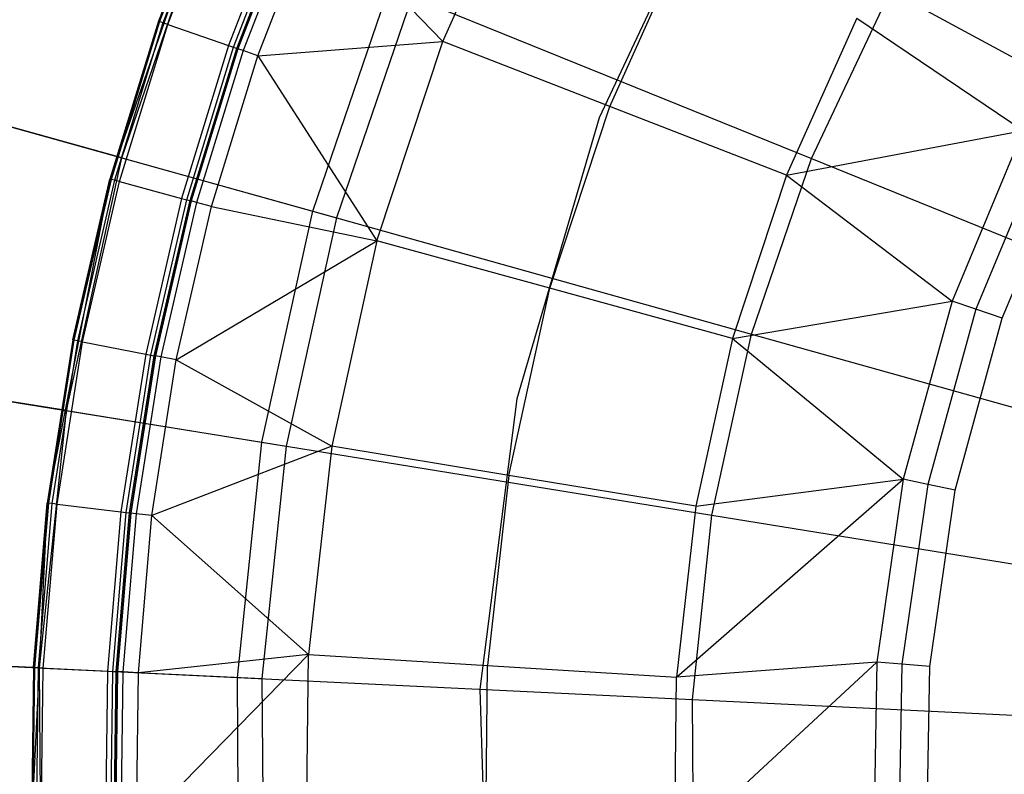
# Model space of a CAD drawing. Extents: x -91 to 91, y -91 to 262.
# Tile 167 of 256: x -13.03 to -7.51, y 0.03 to 4.26. Entities that reach past the tile are written whole.
import ezdxf

# ---------------------------------------------------------------- set-up
doc = ezdxf.new("R2010")
doc.units = 0
doc.header["$LTSCALE"] = 25.4
doc.layers.get('0').update_dxf_attribs({"linetype": 'CONTINUOUS'})

# ---------------------------------------------------------------- blocks, each defined once
blk = doc.blocks.new('ETE0_STL_1')
at = {"color": 0}
for p, q in [((-10.6561, 4.1362, 145.162), (-10.1743, 5.21, 145.162)), ((-10.6561, 4.1362, 145.162), (-10.1743, 5.21, 145.162)), ((-9.0792, 5.1937, 158.927), (-9.7799, 3.7094, 158.927)), ((-9.0792, 5.1937, 158.927), (-9.7799, 3.7094, 158.927)), ((-9.0792, 5.1937, 165.2509), (-9.7799, 3.7094, 165.2509)), ((-9.0792, 5.1937, 165.2509), (-9.7799, 3.7094, 165.2509)), ((-11.9154, 5.1133, 165.2509), (-12.5219, 3.3655, 165.2509)), ((-11.9154, 5.1133, 165.2509), (-12.5219, 3.3655, 165.2509)), ((-11.9154, 5.1133, 165.2509), (-12.2499, 4.2503, 165.1017)), ((-11.9154, 5.1133, 165.1017), (-12.2499, 4.2503, 165.1017)), ((-11.9154, 5.1133, 165.2509), (-12.2499, 4.2503, 165.1017)), ((-11.9154, 5.1133, 165.1017), (-12.2499, 4.2503, 165.1017)), ((-11.9092, 5.1107, 165.0655), (-12.2435, 4.248, 165.0655)), ((-11.9092, 5.1107, 165.0655), (-12.2435, 4.248, 165.0655)), ((-11.8914, 5.103, 165.0342), (-12.2251, 4.2417, 165.0342)), ((-11.8914, 5.103, 165.0342), (-12.2251, 4.2417, 165.0342)), ((-12.1973, 4.232, 165.0121), (-11.8644, 5.0914, 165.0121)), ((-12.1973, 4.232, 165.0121), (-11.8644, 5.0914, 165.0121)), ((-11.5328, 4.9491, 164.8333), (-11.8565, 4.1138, 164.8333)), ((-11.5328, 4.9491, 164.8333), (-11.8565, 4.1138, 164.8333)), ((-11.8287, 4.1041, 164.8111), (-11.5058, 4.9375, 164.8111)), ((-11.8287, 4.1041, 164.8111), (-11.5058, 4.9375, 164.8111)), ((-11.8104, 4.0978, 164.7799), (-11.488, 4.9299, 164.7799)), ((-11.8104, 4.0978, 164.7799), (-11.488, 4.9299, 164.7799)), ((-11.4817, 4.9272, 146.5403), (-11.804, 4.0956, 146.5403)), ((-11.804, 4.0956, 164.7437), (-11.4817, 4.9272, 164.7437)), ((-11.804, 4.0956, 164.7437), (-11.4817, 4.9272, 164.7437)), ((-11.4817, 4.9272, 146.5403), (-11.804, 4.0956, 146.5403)), ((-11.4538, 4.9152, 146.3686), (-11.7752, 4.0856, 146.3686)), ((-11.4538, 4.9152, 146.3686), (-11.7752, 4.0856, 146.3686)), ((-11.6925, 4.0569, 146.2177), (-11.3733, 4.8807, 146.2177)), ((-11.6925, 4.0569, 146.2177), (-11.3733, 4.8807, 146.2177)), ((-11.3733, 4.8807, 146.2177), (-10.6561, 4.1362, 145.162)), ((-11.3733, 4.8807, 146.2177), (-10.6561, 4.1362, 145.162)), ((-12.4541, 3.4839, 165.8321), (-11.9857, 4.8564, 165.8321)), ((-12.4541, 3.4839, 165.8321), (-11.9857, 4.8564, 165.8321)), ((-9.7188, 3.7724, 144.163), (-9.2794, 4.7517, 144.163)), ((-9.7188, 3.7724, 144.163), (-9.2794, 4.7517, 144.163)), ((-11.3843, 3.1847, 241.1953), (-10.9562, 4.4393, 241.1953)), ((-11.3843, 3.1847, 241.1953), (-10.9562, 4.4393, 241.1953)), ((-10.9562, 4.4393, 241.1953), (-8.5893, 3.4803, 242.0615)), ((-10.9562, 4.4393, 241.1953), (-8.5893, 3.4803, 242.0615)), ((-8.5893, 3.4803, 242.0615), (-8.1457, 4.4201, 242.0615)), ((-8.5893, 3.4803, 242.0615), (-8.1457, 4.4201, 242.0615)), ((-8.1457, 4.4201, 242.0615), (-5.8007, 3.1476, 242.7014)), ((-8.1457, 4.4201, 242.0615), (-5.8007, 3.1476, 242.7014)), ((-10.8284, 4.3875, 165.2509), (-11.2515, 3.1475, 165.2509)), ((-10.8284, 4.3875, 165.2509), (-11.2515, 3.1475, 165.2509)), ((-12.2499, 4.2503, 165.1017), (-12.5219, 3.3655, 165.2509)), ((-12.2499, 4.2503, 165.1017), (-12.5219, 3.3655, 165.1017)), ((-12.2499, 4.2503, 165.1017), (-12.5219, 3.3655, 165.2509)), ((-12.2499, 4.2503, 165.1017), (-12.5219, 3.3655, 165.1017)), ((-12.2435, 4.248, 165.0655), (-12.2499, 4.2503, 165.1017)), ((-12.2435, 4.248, 165.0655), (-12.2499, 4.2503, 165.1017)), ((-8.3343, 4.2677, 143.2243), (-8.7289, 3.3882, 143.2243)), ((-8.3343, 4.2677, 143.2243), (-8.7289, 3.3882, 143.2243)), ((-8.3343, 4.2677, 143.2243), (-7.4031, 3.6382, 142.3489)), ((-8.3343, 4.2677, 143.2243), (-7.4031, 3.6382, 142.3489)), ((-12.2435, 4.248, 165.0655), (-12.5153, 3.3638, 165.0655)), ((-12.2435, 4.248, 165.0655), (-12.5153, 3.3638, 165.0655)), ((-12.2251, 4.2417, 165.0342), (-12.4966, 3.3587, 165.0342)), ((-12.2251, 4.2417, 165.0342), (-12.4966, 3.3587, 165.0342)), ((-12.4682, 3.3511, 165.0121), (-12.1973, 4.232, 165.0121)), ((-12.4682, 3.3511, 165.0121), (-12.1973, 4.232, 165.0121)), ((-12.2251, 4.2417, 165.0342), (-12.2435, 4.248, 165.0655)), ((-12.2251, 4.2417, 165.0342), (-12.2435, 4.248, 165.0655)), ((-12.1973, 4.232, 165.0121), (-12.2251, 4.2417, 165.0342)), ((-12.1973, 4.232, 165.0121), (-12.2251, 4.2417, 165.0342)), ((-12.1973, 4.232, 165.0121), (-11.8565, 4.1138, 164.8333)), ((-12.1973, 4.232, 165.0121), (-11.8565, 4.1138, 164.8333)), ((-11.8565, 4.1138, 164.8333), (-12.1198, 3.2575, 164.8333)), ((-11.8565, 4.1138, 164.8333), (-12.1198, 3.2575, 164.8333)), ((-12.0914, 3.2498, 164.8111), (-11.8287, 4.1041, 164.8111)), ((-12.0914, 3.2498, 164.8111), (-11.8287, 4.1041, 164.8111)), ((-12.0726, 3.2448, 164.7799), (-11.8104, 4.0978, 164.7799)), ((-12.0726, 3.2448, 164.7799), (-11.8104, 4.0978, 164.7799)), ((-11.804, 4.0956, 146.5403), (-12.0661, 3.243, 146.5403)), ((-12.0661, 3.243, 164.7437), (-11.804, 4.0956, 164.7437)), ((-12.0661, 3.243, 164.7437), (-11.804, 4.0956, 164.7437)), ((-11.804, 4.0956, 146.5403), (-12.0661, 3.243, 146.5403)), ((-11.7752, 4.0856, 146.3686), (-12.0367, 3.2351, 146.3686)), ((-11.7752, 4.0856, 146.3686), (-12.0367, 3.2351, 146.3686)), ((-11.8565, 4.1138, 164.8333), (-11.8287, 4.1041, 164.8111)), ((-11.8565, 4.1138, 164.8333), (-11.8287, 4.1041, 164.8111)), ((-11.8287, 4.1041, 164.8111), (-11.8104, 4.0978, 164.7799)), ((-11.8287, 4.1041, 164.8111), (-11.8104, 4.0978, 164.7799)), ((-11.8104, 4.0978, 164.7799), (-11.804, 4.0956, 164.7437)), ((-11.8104, 4.0978, 164.7799), (-11.804, 4.0956, 164.7437)), ((-11.804, 4.0956, 146.5403), (-11.804, 4.0956, 164.7437)), ((-11.804, 4.0956, 146.5403), (-11.804, 4.0956, 164.7437)), ((-11.7752, 4.0856, 146.3686), (-11.804, 4.0956, 146.5403)), ((-11.7752, 4.0856, 146.3686), (-11.804, 4.0956, 146.5403)), ((-11.6925, 4.0569, 146.2177), (-11.7752, 4.0856, 146.3686)), ((-11.6925, 4.0569, 146.2177), (-11.7752, 4.0856, 146.3686)), ((-11.6925, 4.0569, 146.2177), (-10.6561, 4.1362, 145.162)), ((-11.6925, 4.0569, 146.2177), (-10.6561, 4.1362, 145.162)), ((-11.0249, 3.0186, 145.162), (-10.6561, 4.1362, 145.162)), ((-11.0249, 3.0186, 145.162), (-10.6561, 4.1362, 145.162)), ((-9.7188, 3.7724, 144.163), (-10.6561, 4.1362, 145.162)), ((-9.7188, 3.7724, 144.163), (-10.6561, 4.1362, 145.162)), ((-11.9521, 3.2124, 146.2177), (-11.6925, 4.0569, 146.2177)), ((-11.9521, 3.2124, 146.2177), (-11.6925, 4.0569, 146.2177)), ((-11.6925, 4.0569, 146.2177), (-11.0249, 3.0186, 145.162)), ((-11.6925, 4.0569, 146.2177), (-11.0249, 3.0186, 145.162)), ((-13.7034, 3.8334, 240.1228), (-11.3843, 3.1847, 241.1953)), ((-13.7034, 3.8334, 240.1228), (-11.3843, 3.1847, 241.1953)), ((-10.0552, 2.7531, 144.163), (-9.7188, 3.7724, 144.163)), ((-10.0552, 2.7531, 144.163), (-9.7188, 3.7724, 144.163)), ((-8.7289, 3.3882, 143.2243), (-9.7188, 3.7724, 144.163)), ((-8.7289, 3.3882, 143.2243), (-9.7188, 3.7724, 144.163)), ((-12.4541, 3.4839, 165.8321), (-13.3905, 3.7459, 166.5557)), ((-12.4541, 3.4839, 165.8321), (-13.3905, 3.7459, 166.5557)), ((-9.7799, 3.7094, 158.927), (-10.2398, 2.1338, 158.927)), ((-9.7799, 3.7094, 158.927), (-10.2398, 2.1338, 158.927)), ((-9.7799, 3.7094, 165.2509), (-10.2398, 2.1338, 165.2509)), ((-9.7799, 3.7094, 165.2509), (-10.2398, 2.1338, 165.2509)), ((-9.7799, 3.7094, 158.927), (-9.7799, 3.7094, 165.2509)), ((-9.7799, 3.7094, 158.927), (-9.7799, 3.7094, 165.2509)), ((-8.7289, 3.3882, 143.2243), (-7.4031, 3.6382, 142.3489)), ((-8.7289, 3.3882, 143.2243), (-7.4031, 3.6382, 142.3489)), ((-7.4031, 3.6382, 142.3489), (-7.8007, 2.6816, 142.3489)), ((-7.4031, 3.6382, 142.3489), (-7.8007, 2.6816, 142.3489)), ((-7.2768, 3.5761, 142.276), (-7.6676, 2.6359, 142.276)), ((-7.2768, 3.5761, 142.276), (-7.6676, 2.6359, 142.276)), ((-12.7659, 2.0676, 165.8321), (-12.4541, 3.4839, 165.8321)), ((-12.7659, 2.0676, 165.8321), (-12.4541, 3.4839, 165.8321)), ((-12.4541, 3.4839, 165.8321), (-11.2515, 3.1475, 165.2509)), ((-12.4541, 3.4839, 165.8321), (-11.2515, 3.1475, 165.2509)), ((-8.925, 2.4967, 242.0615), (-8.5893, 3.4803, 242.0615)), ((-8.925, 2.4967, 242.0615), (-8.5893, 3.4803, 242.0615)), ((-8.5893, 3.4803, 242.0615), (-6.1166, 2.4784, 242.7014)), ((-8.5893, 3.4803, 242.0615), (-6.1166, 2.4784, 242.7014)), ((-7.5196, 2.585, 142.2509), (-7.1363, 3.5071, 142.2509)), ((-7.5196, 2.585, 142.2509), (-7.1363, 3.5071, 142.2509)), ((-8.7289, 3.3882, 143.2243), (-9.031, 2.4727, 143.2243)), ((-8.7289, 3.3882, 143.2243), (-9.031, 2.4727, 143.2243)), ((-8.7289, 3.3882, 143.2243), (-7.8007, 2.6816, 142.3489)), ((-8.7289, 3.3882, 143.2243), (-7.8007, 2.6816, 142.3489)), ((-12.5219, 3.3655, 165.2509), (-12.8734, 1.5492, 165.2509)), ((-12.5219, 3.3655, 165.2509), (-12.8734, 1.5492, 165.2509)), ((-12.5219, 3.3655, 165.1017), (-12.7301, 2.4637, 165.1017)), ((-12.7301, 2.4637, 165.1017), (-12.5219, 3.3655, 165.2509)), ((-12.7301, 2.4637, 165.1017), (-12.5219, 3.3655, 165.2509)), ((-12.5219, 3.3655, 165.1017), (-12.7301, 2.4637, 165.1017)), ((-12.5153, 3.3638, 165.0655), (-12.7234, 2.4624, 165.0655)), ((-12.5153, 3.3638, 165.0655), (-12.7234, 2.4624, 165.0655)), ((-12.4966, 3.3587, 165.0342), (-12.7043, 2.4587, 165.0342)), ((-12.4966, 3.3587, 165.0342), (-12.7043, 2.4587, 165.0342)), ((-12.6755, 2.4531, 165.0121), (-12.4682, 3.3511, 165.0121)), ((-12.6755, 2.4531, 165.0121), (-12.4682, 3.3511, 165.0121)), ((-12.5219, 3.3655, 165.1017), (-12.5219, 3.3655, 165.2509)), ((-12.5219, 3.3655, 165.1017), (-12.5219, 3.3655, 165.2509)), ((-12.5153, 3.3638, 165.0655), (-12.5219, 3.3655, 165.1017)), ((-12.5153, 3.3638, 165.0655), (-12.5219, 3.3655, 165.1017)), ((-12.4966, 3.3587, 165.0342), (-12.5153, 3.3638, 165.0655)), ((-12.4966, 3.3587, 165.0342), (-12.5153, 3.3638, 165.0655)), ((-12.4682, 3.3511, 165.0121), (-12.4966, 3.3587, 165.0342)), ((-12.4682, 3.3511, 165.0121), (-12.4966, 3.3587, 165.0342)), ((-12.4682, 3.3511, 165.0121), (-12.1198, 3.2575, 164.8333)), ((-12.4682, 3.3511, 165.0121), (-12.1198, 3.2575, 164.8333)), ((-12.1198, 3.2575, 164.8333), (-12.3213, 2.3846, 164.8333)), ((-12.1198, 3.2575, 164.8333), (-12.3213, 2.3846, 164.8333)), ((-12.1198, 3.2575, 164.8333), (-12.0914, 3.2498, 164.8111)), ((-12.1198, 3.2575, 164.8333), (-12.0914, 3.2498, 164.8111)), ((-12.2924, 2.379, 164.8111), (-12.0914, 3.2498, 164.8111)), ((-12.2924, 2.379, 164.8111), (-12.0914, 3.2498, 164.8111)), ((-12.2734, 2.3753, 164.7799), (-12.0726, 3.2448, 164.7799)), ((-12.2734, 2.3753, 164.7799), (-12.0726, 3.2448, 164.7799)), ((-12.0661, 3.243, 146.5403), (-12.2667, 2.374, 146.5403)), ((-12.2667, 2.374, 164.7437), (-12.0661, 3.243, 164.7437)), ((-12.2667, 2.374, 164.7437), (-12.0661, 3.243, 164.7437)), ((-12.0661, 3.243, 146.5403), (-12.2667, 2.374, 146.5403)), ((-12.0367, 3.2351, 146.3686), (-12.2368, 2.3682, 146.3686)), ((-12.0367, 3.2351, 146.3686), (-12.2368, 2.3682, 146.3686)), ((-12.1508, 2.3516, 146.2177), (-11.9521, 3.2124, 146.2177)), ((-12.1508, 2.3516, 146.2177), (-11.9521, 3.2124, 146.2177)), ((-12.0914, 3.2498, 164.8111), (-12.0726, 3.2448, 164.7799)), ((-12.0914, 3.2498, 164.8111), (-12.0726, 3.2448, 164.7799)), ((-12.0726, 3.2448, 164.7799), (-12.0661, 3.243, 164.7437)), ((-12.0726, 3.2448, 164.7799), (-12.0661, 3.243, 164.7437)), ((-12.0661, 3.243, 146.5403), (-12.0661, 3.243, 164.7437)), ((-12.0661, 3.243, 146.5403), (-12.0661, 3.243, 164.7437)), ((-12.0367, 3.2351, 146.3686), (-12.0661, 3.243, 146.5403)), ((-12.0367, 3.2351, 146.3686), (-12.0661, 3.243, 146.5403)), ((-11.9521, 3.2124, 146.2177), (-12.0367, 3.2351, 146.3686)), ((-11.9521, 3.2124, 146.2177), (-12.0367, 3.2351, 146.3686)), ((-11.9521, 3.2124, 146.2177), (-11.0249, 3.0186, 145.162)), ((-11.9521, 3.2124, 146.2177), (-11.0249, 3.0186, 145.162)), ((-11.6693, 1.89, 241.1953), (-11.3843, 3.1847, 241.1953)), ((-11.6693, 1.89, 241.1953), (-11.3843, 3.1847, 241.1953)), ((-11.2515, 3.1475, 165.2509), (-11.5332, 1.8679, 165.2509)), ((-11.2515, 3.1475, 165.2509), (-11.5332, 1.8679, 165.2509)), ((-11.3843, 3.1847, 241.1953), (-8.925, 2.4967, 242.0615)), ((-11.3843, 3.1847, 241.1953), (-8.925, 2.4967, 242.0615)), ((-12.1508, 2.3516, 146.2177), (-11.0249, 3.0186, 145.162)), ((-12.1508, 2.3516, 146.2177), (-11.0249, 3.0186, 145.162)), ((-11.0249, 3.0186, 145.162), (-11.2769, 1.869, 145.162)), ((-11.0249, 3.0186, 145.162), (-11.2769, 1.869, 145.162)), ((-10.0552, 2.7531, 144.163), (-11.0249, 3.0186, 145.162)), ((-10.0552, 2.7531, 144.163), (-11.0249, 3.0186, 145.162)), ((-10.285, 1.7046, 144.163), (-10.0552, 2.7531, 144.163)), ((-10.285, 1.7046, 144.163), (-10.0552, 2.7531, 144.163)), ((-9.031, 2.4727, 143.2243), (-10.0552, 2.7531, 144.163)), ((-9.031, 2.4727, 143.2243), (-10.0552, 2.7531, 144.163)), ((-9.031, 2.4727, 143.2243), (-7.8007, 2.6816, 142.3489)), ((-9.031, 2.4727, 143.2243), (-7.8007, 2.6816, 142.3489)), ((-7.8007, 2.6816, 142.3489), (-8.0753, 1.6828, 142.3489)), ((-7.8007, 2.6816, 142.3489), (-8.0753, 1.6828, 142.3489)), ((-7.6676, 2.6359, 142.276), (-7.8007, 2.6816, 142.3489)), ((-7.6676, 2.6359, 142.276), (-7.8007, 2.6816, 142.3489)), ((-7.6676, 2.6359, 142.276), (-7.9375, 1.6541, 142.276)), ((-7.6676, 2.6359, 142.276), (-7.9375, 1.6541, 142.276)), ((-7.5196, 2.585, 142.2509), (-7.6676, 2.6359, 142.276)), ((-7.5196, 2.585, 142.2509), (-7.6676, 2.6359, 142.276)), ((-7.7843, 1.6222, 142.2509), (-7.5196, 2.585, 142.2509)), ((-7.7843, 1.6222, 142.2509), (-7.5196, 2.585, 142.2509)), ((-9.1484, 1.4817, 242.0615), (-8.925, 2.4967, 242.0615)), ((-9.1484, 1.4817, 242.0615), (-8.925, 2.4967, 242.0615)), ((-8.925, 2.4967, 242.0615), (-6.3556, 1.7779, 242.7014)), ((-8.925, 2.4967, 242.0615), (-6.3556, 1.7779, 242.7014)), ((-12.7301, 2.4637, 165.1017), (-12.8734, 1.5492, 165.2509)), ((-12.7301, 2.4637, 165.1017), (-12.8734, 1.5492, 165.1017)), ((-12.7301, 2.4637, 165.1017), (-12.8734, 1.5492, 165.2509)), ((-12.7301, 2.4637, 165.1017), (-12.8734, 1.5492, 165.1017)), ((-12.7234, 2.4624, 165.0655), (-12.8666, 1.5484, 165.0655)), ((-12.7234, 2.4624, 165.0655), (-12.8666, 1.5484, 165.0655)), ((-12.7043, 2.4587, 165.0342), (-12.8474, 1.5461, 165.0342)), ((-12.7043, 2.4587, 165.0342), (-12.8474, 1.5461, 165.0342)), ((-12.8182, 1.5426, 165.0121), (-12.6755, 2.4531, 165.0121)), ((-12.8182, 1.5426, 165.0121), (-12.6755, 2.4531, 165.0121)), ((-12.7234, 2.4624, 165.0655), (-12.7301, 2.4637, 165.1017)), ((-12.7234, 2.4624, 165.0655), (-12.7301, 2.4637, 165.1017)), ((-12.7043, 2.4587, 165.0342), (-12.7234, 2.4624, 165.0655)), ((-12.7043, 2.4587, 165.0342), (-12.7234, 2.4624, 165.0655)), ((-12.6755, 2.4531, 165.0121), (-12.7043, 2.4587, 165.0342)), ((-12.6755, 2.4531, 165.0121), (-12.7043, 2.4587, 165.0342)), ((-12.6755, 2.4531, 165.0121), (-12.3213, 2.3846, 164.8333)), ((-12.6755, 2.4531, 165.0121), (-12.3213, 2.3846, 164.8333)), ((-9.031, 2.4727, 143.2243), (-9.2374, 1.531, 143.2243)), ((-9.031, 2.4727, 143.2243), (-9.2374, 1.531, 143.2243)), ((-9.031, 2.4727, 143.2243), (-8.0753, 1.6828, 142.3489)), ((-9.031, 2.4727, 143.2243), (-8.0753, 1.6828, 142.3489)), ((-12.3213, 2.3846, 164.8333), (-12.46, 1.4995, 164.8333)), ((-12.3213, 2.3846, 164.8333), (-12.46, 1.4995, 164.8333)), ((-12.4308, 1.496, 164.8111), (-12.2924, 2.379, 164.8111)), ((-12.4308, 1.496, 164.8111), (-12.2924, 2.379, 164.8111)), ((-12.4115, 1.4937, 164.7799), (-12.2734, 2.3753, 164.7799)), ((-12.4115, 1.4937, 164.7799), (-12.2734, 2.3753, 164.7799)), ((-12.2667, 2.374, 146.5403), (-12.4048, 1.4928, 146.5403)), ((-12.4048, 1.4928, 164.7437), (-12.2667, 2.374, 164.7437)), ((-12.4048, 1.4928, 164.7437), (-12.2667, 2.374, 164.7437)), ((-12.2667, 2.374, 146.5403), (-12.4048, 1.4928, 146.5403)), ((-12.3213, 2.3846, 164.8333), (-12.2924, 2.379, 164.8111)), ((-12.3213, 2.3846, 164.8333), (-12.2924, 2.379, 164.8111)), ((-12.2924, 2.379, 164.8111), (-12.2734, 2.3753, 164.7799)), ((-12.2924, 2.379, 164.8111), (-12.2734, 2.3753, 164.7799)), ((-12.2734, 2.3753, 164.7799), (-12.2667, 2.374, 164.7437)), ((-12.2734, 2.3753, 164.7799), (-12.2667, 2.374, 164.7437)), ((-12.2667, 2.374, 146.5403), (-12.2667, 2.374, 164.7437)), ((-12.2667, 2.374, 146.5403), (-12.2667, 2.374, 164.7437)), ((-12.2368, 2.3682, 146.3686), (-12.2667, 2.374, 146.5403)), ((-12.2368, 2.3682, 146.3686), (-12.2667, 2.374, 146.5403)), ((-12.2368, 2.3682, 146.3686), (-12.3746, 1.4892, 146.3686)), ((-12.2368, 2.3682, 146.3686), (-12.3746, 1.4892, 146.3686)), ((-12.2876, 1.4787, 146.2177), (-12.1508, 2.3516, 146.2177)), ((-12.2876, 1.4787, 146.2177), (-12.1508, 2.3516, 146.2177)), ((-12.1508, 2.3516, 146.2177), (-12.2368, 2.3682, 146.3686)), ((-12.1508, 2.3516, 146.2177), (-12.2368, 2.3682, 146.3686)), ((-12.1508, 2.3516, 146.2177), (-11.2769, 1.869, 145.162)), ((-12.1508, 2.3516, 146.2177), (-11.2769, 1.869, 145.162)), ((-14.0464, 2.275, 240.1228), (-11.6693, 1.89, 241.1953)), ((-14.0464, 2.275, 240.1228), (-11.6693, 1.89, 241.1953)), ((-12.7659, 2.0676, 165.8321), (-13.7258, 2.2231, 166.5557)), ((-12.7659, 2.0676, 165.8321), (-13.7258, 2.2231, 166.5557)), ((-10.2398, 2.1338, 158.927), (-10.4475, 0.5057, 158.927)), ((-10.2398, 2.1338, 158.927), (-10.4475, 0.5057, 158.927)), ((-10.2398, 2.1338, 165.2509), (-10.4475, 0.5057, 165.2509)), ((-10.2398, 2.1338, 165.2509), (-10.4475, 0.5057, 165.2509)), ((-10.2398, 2.1338, 158.927), (-10.2398, 2.1338, 165.2509)), ((-10.2398, 2.1338, 158.927), (-10.2398, 2.1338, 165.2509)), ((-12.9171, 0.6253, 165.8321), (-12.7659, 2.0676, 165.8321)), ((-12.9171, 0.6253, 165.8321), (-12.7659, 2.0676, 165.8321)), ((-12.7659, 2.0676, 165.8321), (-11.5332, 1.8679, 165.2509)), ((-12.7659, 2.0676, 165.8321), (-11.5332, 1.8679, 165.2509)), ((-11.8075, 0.5716, 241.1953), (-11.6693, 1.89, 241.1953)), ((-11.8075, 0.5716, 241.1953), (-11.6693, 1.89, 241.1953)), ((-11.6693, 1.89, 241.1953), (-9.1484, 1.4817, 242.0615)), ((-11.6693, 1.89, 241.1953), (-9.1484, 1.4817, 242.0615)), ((-11.2769, 1.869, 145.162), (-12.2876, 1.4787, 146.2177)), ((-11.2769, 1.869, 145.162), (-12.2876, 1.4787, 146.2177)), ((-11.5332, 1.8679, 165.2509), (-11.6698, 0.5649, 165.2509)), ((-11.5332, 1.8679, 165.2509), (-11.6698, 0.5649, 165.2509)), ((-11.2769, 1.869, 145.162), (-11.4093, 0.6996, 145.162)), ((-11.2769, 1.869, 145.162), (-11.4093, 0.6996, 145.162)), ((-10.285, 1.7046, 144.163), (-11.2769, 1.869, 145.162)), ((-10.285, 1.7046, 144.163), (-11.2769, 1.869, 145.162)), ((-10.285, 1.7046, 144.163), (-10.4057, 0.6381, 144.163)), ((-10.285, 1.7046, 144.163), (-10.4057, 0.6381, 144.163)), ((-9.2374, 1.531, 143.2243), (-10.285, 1.7046, 144.163)), ((-9.2374, 1.531, 143.2243), (-10.285, 1.7046, 144.163)), ((-9.3459, 0.5731, 143.2243), (-8.0753, 1.6828, 142.3489)), ((-9.3459, 0.5731, 143.2243), (-8.0753, 1.6828, 142.3489)), ((-9.2374, 1.531, 143.2243), (-8.0753, 1.6828, 142.3489)), ((-9.2374, 1.531, 143.2243), (-8.0753, 1.6828, 142.3489)), ((-8.0753, 1.6828, 142.3489), (-8.2226, 0.6574, 142.3489)), ((-8.0753, 1.6828, 142.3489), (-8.2226, 0.6574, 142.3489)), ((-7.9375, 1.6541, 142.276), (-8.0753, 1.6828, 142.3489)), ((-7.9375, 1.6541, 142.276), (-8.0753, 1.6828, 142.3489)), ((-7.9375, 1.6541, 142.276), (-8.0822, 0.6462, 142.276)), ((-7.9375, 1.6541, 142.276), (-8.0822, 0.6462, 142.276)), ((-7.7843, 1.6222, 142.2509), (-7.9375, 1.6541, 142.276)), ((-7.7843, 1.6222, 142.2509), (-7.9375, 1.6541, 142.276)), ((-7.9262, 0.6337, 142.2509), (-7.7843, 1.6222, 142.2509)), ((-7.9262, 0.6337, 142.2509), (-7.7843, 1.6222, 142.2509)), ((-12.8734, 1.5492, 165.2509), (-12.9628, -0.2986, 165.2509)), ((-12.8734, 1.5492, 165.2509), (-12.9628, -0.2986, 165.2509)), ((-12.8734, 1.5492, 165.1017), (-12.9511, 0.6269, 165.1017)), ((-12.9511, 0.6269, 165.1017), (-12.8734, 1.5492, 165.2509)), ((-12.9511, 0.6269, 165.1017), (-12.8734, 1.5492, 165.2509)), ((-12.8734, 1.5492, 165.1017), (-12.9511, 0.6269, 165.1017)), ((-12.8666, 1.5484, 165.0655), (-12.9443, 0.6266, 165.0655)), ((-12.8666, 1.5484, 165.0655), (-12.9443, 0.6266, 165.0655)), ((-12.8474, 1.5461, 165.0342), (-12.9249, 0.6256, 165.0342)), ((-12.8474, 1.5461, 165.0342), (-12.9249, 0.6256, 165.0342)), ((-12.8734, 1.5492, 165.1017), (-12.8734, 1.5492, 165.2509)), ((-12.8734, 1.5492, 165.1017), (-12.8734, 1.5492, 165.2509)), ((-12.8666, 1.5484, 165.0655), (-12.8734, 1.5492, 165.1017)), ((-12.8666, 1.5484, 165.0655), (-12.8734, 1.5492, 165.1017)), ((-12.8474, 1.5461, 165.0342), (-12.8666, 1.5484, 165.0655)), ((-12.8474, 1.5461, 165.0342), (-12.8666, 1.5484, 165.0655)), ((-12.8182, 1.5426, 165.0121), (-12.8474, 1.5461, 165.0342)), ((-12.8182, 1.5426, 165.0121), (-12.8474, 1.5461, 165.0342)), ((-12.8956, 0.6242, 165.0121), (-12.8182, 1.5426, 165.0121)), ((-12.8956, 0.6242, 165.0121), (-12.8182, 1.5426, 165.0121)), ((-12.8182, 1.5426, 165.0121), (-12.46, 1.4995, 164.8333)), ((-12.8182, 1.5426, 165.0121), (-12.46, 1.4995, 164.8333)), ((-12.46, 1.4995, 164.8333), (-12.5352, 0.6068, 164.8333)), ((-12.46, 1.4995, 164.8333), (-12.5352, 0.6068, 164.8333)), ((-12.5058, 0.6054, 164.8111), (-12.4308, 1.496, 164.8111)), ((-12.5058, 0.6054, 164.8111), (-12.4308, 1.496, 164.8111)), ((-12.4865, 0.6044, 164.7799), (-12.4115, 1.4937, 164.7799)), ((-12.4865, 0.6044, 164.7799), (-12.4115, 1.4937, 164.7799)), ((-12.4048, 1.4928, 146.5403), (-12.4797, 0.6041, 146.5403)), ((-12.4797, 0.6041, 164.7437), (-12.4048, 1.4928, 164.7437)), ((-12.4797, 0.6041, 164.7437), (-12.4048, 1.4928, 164.7437)), ((-12.4048, 1.4928, 146.5403), (-12.4797, 0.6041, 146.5403)), ((-12.46, 1.4995, 164.8333), (-12.4308, 1.496, 164.8111)), ((-12.46, 1.4995, 164.8333), (-12.4308, 1.496, 164.8111)), ((-12.4308, 1.496, 164.8111), (-12.4115, 1.4937, 164.7799)), ((-12.4308, 1.496, 164.8111), (-12.4115, 1.4937, 164.7799)), ((-12.4115, 1.4937, 164.7799), (-12.4048, 1.4928, 164.7437)), ((-12.4115, 1.4937, 164.7799), (-12.4048, 1.4928, 164.7437)), ((-12.4048, 1.4928, 146.5403), (-12.4048, 1.4928, 164.7437)), ((-12.4048, 1.4928, 146.5403), (-12.4048, 1.4928, 164.7437)), ((-12.3746, 1.4892, 146.3686), (-12.4048, 1.4928, 146.5403)), ((-12.3746, 1.4892, 146.3686), (-12.4048, 1.4928, 146.5403)), ((-9.2374, 1.531, 143.2243), (-9.3459, 0.5731, 143.2243)), ((-9.2374, 1.531, 143.2243), (-9.3459, 0.5731, 143.2243)), ((-12.3746, 1.4892, 146.3686), (-12.4493, 0.6026, 146.3686)), ((-12.3746, 1.4892, 146.3686), (-12.4493, 0.6026, 146.3686)), ((-12.2876, 1.4787, 146.2177), (-12.3746, 1.4892, 146.3686)), ((-12.2876, 1.4787, 146.2177), (-12.3746, 1.4892, 146.3686)), ((-12.3618, 0.5984, 146.2177), (-12.2876, 1.4787, 146.2177)), ((-12.3618, 0.5984, 146.2177), (-12.2876, 1.4787, 146.2177)), ((-12.2876, 1.4787, 146.2177), (-11.4093, 0.6996, 145.162)), ((-12.2876, 1.4787, 146.2177), (-11.4093, 0.6996, 145.162)), ((-9.2568, 0.4481, 242.0615), (-9.1484, 1.4817, 242.0615)), ((-9.2568, 0.4481, 242.0615), (-9.1484, 1.4817, 242.0615)), ((-9.1484, 1.4817, 242.0615), (-6.5147, 1.0551, 242.7014)), ((-9.1484, 1.4817, 242.0615), (-6.5147, 1.0551, 242.7014)), ((-14.2128, 0.688, 240.1228), (-11.8075, 0.5716, 241.1953)), ((-14.2128, 0.688, 240.1228), (-11.8075, 0.5716, 241.1953)), ((-12.9171, 0.6253, 165.8321), (-13.8884, 0.6723, 166.5557)), ((-12.9171, 0.6253, 165.8321), (-13.8884, 0.6723, 166.5557)), ((-12.373, -0.285, 146.2177), (-11.4093, 0.6996, 145.162)), ((-12.373, -0.285, 146.2177), (-11.4093, 0.6996, 145.162)), ((-11.4093, 0.6996, 145.162), (-12.3618, 0.5984, 146.2177)), ((-11.4093, 0.6996, 145.162), (-12.3618, 0.5984, 146.2177)), ((-11.4207, -0.4772, 145.162), (-11.4093, 0.6996, 145.162)), ((-11.4207, -0.4772, 145.162), (-11.4093, 0.6996, 145.162)), ((-11.4093, 0.6996, 145.162), (-10.4057, 0.6381, 144.163)), ((-11.4093, 0.6996, 145.162), (-10.4057, 0.6381, 144.163)), ((-12.9511, 0.6269, 165.1017), (-12.9628, -0.2986, 165.2509)), ((-12.9511, 0.6269, 165.1017), (-12.9628, -0.2986, 165.1017)), ((-12.9511, 0.6269, 165.1017), (-12.9628, -0.2986, 165.2509)), ((-12.9511, 0.6269, 165.1017), (-12.9628, -0.2986, 165.1017)), ((-12.9443, 0.6266, 165.0655), (-12.956, -0.2984, 165.0655)), ((-12.9443, 0.6266, 165.0655), (-12.956, -0.2984, 165.0655)), ((-12.9443, 0.6266, 165.0655), (-12.9511, 0.6269, 165.1017)), ((-12.9443, 0.6266, 165.0655), (-12.9511, 0.6269, 165.1017)), ((-12.9249, 0.6256, 165.0342), (-12.9443, 0.6266, 165.0655)), ((-12.9249, 0.6256, 165.0342), (-12.9443, 0.6266, 165.0655)), ((-12.9249, 0.6256, 165.0342), (-12.9366, -0.298, 165.0342)), ((-12.9249, 0.6256, 165.0342), (-12.9366, -0.298, 165.0342)), ((-12.8956, 0.6242, 165.0121), (-12.9249, 0.6256, 165.0342)), ((-12.8956, 0.6242, 165.0121), (-12.9249, 0.6256, 165.0342)), ((-12.9059, -0.8249, 165.8321), (-12.9171, 0.6253, 165.8321)), ((-12.9171, 0.6253, 165.8321), (-11.6698, 0.5649, 165.2509)), ((-12.9059, -0.8249, 165.8321), (-12.9171, 0.6253, 165.8321)), ((-12.9171, 0.6253, 165.8321), (-11.6698, 0.5649, 165.2509)), ((-12.9072, -0.2973, 165.0121), (-12.8956, 0.6242, 165.0121)), ((-12.9072, -0.2973, 165.0121), (-12.8956, 0.6242, 165.0121)), ((-12.8956, 0.6242, 165.0121), (-12.5352, 0.6068, 164.8333)), ((-12.8956, 0.6242, 165.0121), (-12.5352, 0.6068, 164.8333)), ((-10.4162, -0.4352, 144.163), (-10.4057, 0.6381, 144.163)), ((-10.4162, -0.4352, 144.163), (-10.4057, 0.6381, 144.163)), ((-10.4057, 0.6381, 144.163), (-9.3459, 0.5731, 143.2243)), ((-10.4057, 0.6381, 144.163), (-9.3459, 0.5731, 143.2243)), ((-9.3553, -0.3909, 143.2243), (-8.2226, 0.6574, 142.3489)), ((-9.3553, -0.3909, 143.2243), (-8.2226, 0.6574, 142.3489)), ((-8.2226, 0.6574, 142.3489), (-9.3459, 0.5731, 143.2243)), ((-8.2226, 0.6574, 142.3489), (-9.3459, 0.5731, 143.2243)), ((-8.2226, 0.6574, 142.3489), (-8.2401, -0.3783, 142.3489)), ((-8.2226, 0.6574, 142.3489), (-8.2401, -0.3783, 142.3489)), ((-8.0822, 0.6462, 142.276), (-8.2226, 0.6574, 142.3489)), ((-8.0822, 0.6462, 142.276), (-8.2226, 0.6574, 142.3489)), ((-8.0822, 0.6462, 142.276), (-8.0995, -0.3719, 142.276)), ((-8.0822, 0.6462, 142.276), (-8.0995, -0.3719, 142.276)), ((-7.9262, 0.6337, 142.2509), (-8.0822, 0.6462, 142.276)), ((-7.9262, 0.6337, 142.2509), (-8.0822, 0.6462, 142.276)), ((-7.9432, -0.3647, 142.2509), (-7.9262, 0.6337, 142.2509)), ((-7.9432, -0.3647, 142.2509), (-7.9262, 0.6337, 142.2509)), ((-12.5352, 0.6068, 164.8333), (-12.5466, -0.289, 164.8333)), ((-12.5352, 0.6068, 164.8333), (-12.5466, -0.289, 164.8333)), ((-12.5352, 0.6068, 164.8333), (-12.5058, 0.6054, 164.8111)), ((-12.5352, 0.6068, 164.8333), (-12.5058, 0.6054, 164.8111)), ((-12.5172, -0.2883, 164.8111), (-12.5058, 0.6054, 164.8111)), ((-12.5172, -0.2883, 164.8111), (-12.5058, 0.6054, 164.8111)), ((-12.5058, 0.6054, 164.8111), (-12.4865, 0.6044, 164.7799)), ((-12.5058, 0.6054, 164.8111), (-12.4865, 0.6044, 164.7799)), ((-12.4978, -0.2879, 164.7799), (-12.4865, 0.6044, 164.7799)), ((-12.4978, -0.2879, 164.7799), (-12.4865, 0.6044, 164.7799)), ((-12.4797, 0.6041, 146.5403), (-12.491, -0.2877, 146.5403)), ((-12.491, -0.2877, 164.7437), (-12.4797, 0.6041, 164.7437)), ((-12.491, -0.2877, 164.7437), (-12.4797, 0.6041, 164.7437)), ((-12.4797, 0.6041, 146.5403), (-12.491, -0.2877, 146.5403)), ((-12.4865, 0.6044, 164.7799), (-12.4797, 0.6041, 164.7437)), ((-12.4865, 0.6044, 164.7799), (-12.4797, 0.6041, 164.7437)), ((-12.4797, 0.6041, 146.5403), (-12.4797, 0.6041, 164.7437)), ((-12.4797, 0.6041, 146.5403), (-12.4797, 0.6041, 164.7437)), ((-12.4493, 0.6026, 146.3686), (-12.4797, 0.6041, 146.5403)), ((-12.4493, 0.6026, 146.3686), (-12.4797, 0.6041, 146.5403)), ((-12.4493, 0.6026, 146.3686), (-12.4606, -0.287, 146.3686)), ((-12.4493, 0.6026, 146.3686), (-12.4606, -0.287, 146.3686)), ((-12.3618, 0.5984, 146.2177), (-12.4493, 0.6026, 146.3686)), ((-12.3618, 0.5984, 146.2177), (-12.4493, 0.6026, 146.3686)), ((-12.373, -0.285, 146.2177), (-12.3618, 0.5984, 146.2177)), ((-12.373, -0.285, 146.2177), (-12.3618, 0.5984, 146.2177)), ((-11.7973, -0.7541, 241.1953), (-11.8075, 0.5716, 241.1953)), ((-11.8075, 0.5716, 241.1953), (-9.2568, 0.4481, 242.0615)), ((-11.8075, 0.5716, 241.1953), (-9.2568, 0.4481, 242.0615)), ((-11.7973, -0.7541, 241.1953), (-11.8075, 0.5716, 241.1953)), ((-11.6698, 0.5649, 165.2509), (-11.6597, -0.7453, 165.2509)), ((-11.6698, 0.5649, 165.2509), (-11.6597, -0.7453, 165.2509)), ((-9.3553, -0.3909, 143.2243), (-9.3459, 0.5731, 143.2243)), ((-9.3553, -0.3909, 143.2243), (-9.3459, 0.5731, 143.2243)), ((-10.4475, 0.5057, 158.927), (-10.398, -1.1349, 158.927)), ((-10.4475, 0.5057, 158.927), (-10.398, -1.1349, 158.927)), ((-10.4475, 0.5057, 158.927), (-10.4475, 0.5057, 165.2509)), ((-10.4475, 0.5057, 165.2509), (-10.398, -1.1349, 165.2509)), ((-10.4475, 0.5057, 158.927), (-10.4475, 0.5057, 165.2509)), ((-10.4475, 0.5057, 165.2509), (-10.398, -1.1349, 165.2509)), ((-9.2488, -0.5912, 242.0615), (-9.2568, 0.4481, 242.0615)), ((-9.2568, 0.4481, 242.0615), (-6.5919, 0.3191, 242.7014)), ((-9.2568, 0.4481, 242.0615), (-6.5919, 0.3191, 242.7014)), ((-9.2488, -0.5912, 242.0615), (-9.2568, 0.4481, 242.0615))]:
    blk.add_line(p, q, dxfattribs=at)

msp = doc.modelspace()

# ---------------------------------------------------------------- block references
at = {"color": 253}
msp.add_blockref('ETE0_STL_1', (0, 0), dxfattribs=at)

doc.saveas('drawing.dxf')
